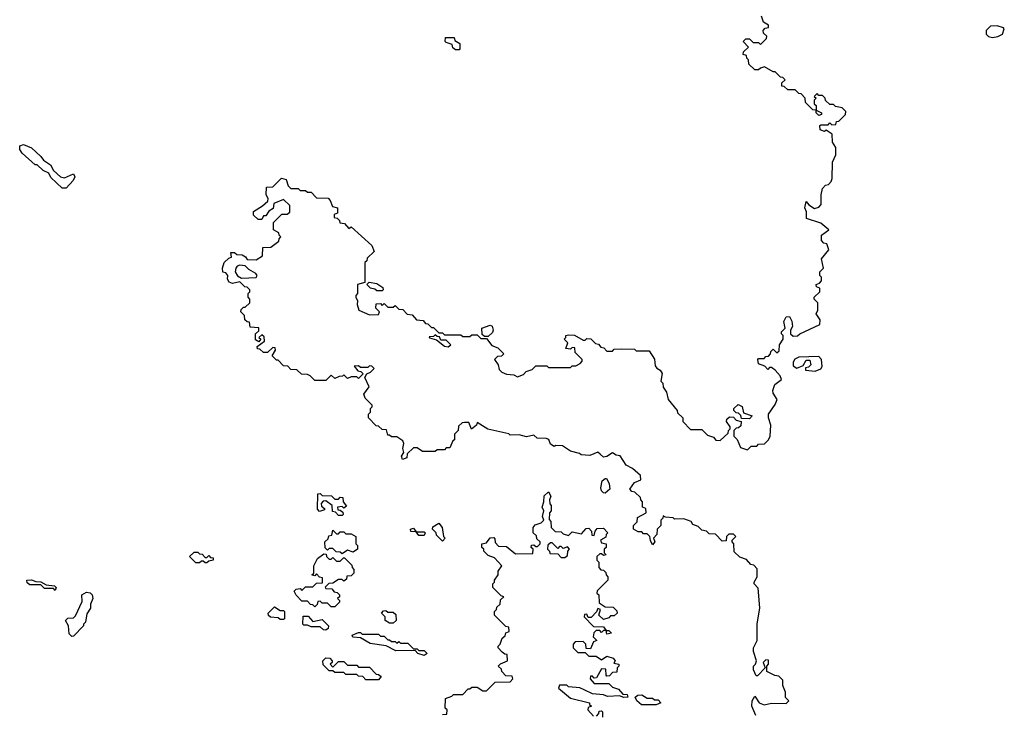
# Model space of a CAD drawing. Extents: x 2737564 to 2859580, y 876530 to 1012372.
# Tile 29 of 110: x 2844910 to 2850300, y 898461 to 902265. Entities that reach past the tile are written whole.
import ezdxf

# ---------------------------------------------------------------- set-up
doc = ezdxf.new("R2010")
doc.units = 0

msp = doc.modelspace()

# ---------------------------------------------------------------- linework, layer by layer
at = {"layer": '0CON05XD'}
for points in [[(2848818.3, 900088.3), (2848831.7, 900071.7), (2848860, 900065), (2848858.3, 900041.7), (2848845, 900030), (2848831.7, 900028.3), (2848820, 900015), (2848820, 899985), (2848837, 899967), (2848855, 899922.5), (2848895, 899910), (2848915, 899930), (2848945, 899930), (2848955, 899940), (2848987, 899943), (2849010, 899965), (2849017.5, 899985), (2849022.5, 900045), (2849010, 900085), (2849010, 900105), (2849045, 900157.5), (2849056.2, 900185), (2849035, 900220), (2849032.5, 900235), (2849043.6, 900266.4), (2849080, 900295), (2849072.5, 900315), (2849046.4, 900346.4), (2849025, 900360), (2849015, 900360), (2849005, 900350), (2848988.3, 900368.3), (2848955, 900380), (2848950, 900405), (2848955, 900410), (2848985, 900410), (2848995, 900420), (2849008.3, 900421.7), (2849020, 900435), (2849021.7, 900448.3), (2849035, 900460), (2849055, 900440), (2849068.3, 900451.7), (2849070, 900485), (2849090, 900515), (2849090, 900535), (2849080, 900545), (2849080, 900555), (2849100, 900575), (2849093, 900613), (2849105, 900637.5), (2849125, 900640), (2849137.5, 900615), (2849140, 900585), (2849130, 900565), (2849130, 900545), (2849145, 900532.5), (2849167, 900533), (2849180, 900545), (2849290, 900595), (2849291.7, 900621.7), (2849270, 900655), (2849280, 900675), (2849280, 900715), (2849260, 900735), (2849260, 900745), (2849290, 900775), (2849290, 900795), (2849271.7, 900801.7), (2849270, 900815), (2849288.3, 900821.7), (2849300, 900835), (2849300, 900855), (2849290, 900865), (2849290, 900885), (2849310, 900905), (2849300, 900955), (2849340, 901005), (2849328.3, 901038.3), (2849311.7, 901041.7), (2849300, 901055), (2849300, 901085), (2849340, 901115), (2849295, 901150), (2849217, 901177), (2849217, 901213), (2849208.8, 901235), (2849215, 901270), (2849230.5, 901250.5), (2849260.7, 901230.7), (2849285, 901237.5), (2849297, 901253), (2849297.5, 901305), (2849305, 901340), (2849321.7, 901358.3), (2849338.3, 901361.7), (2849351.7, 901378.3), (2849357.5, 901395), (2849360, 901485), (2849377.5, 901525), (2849377.5, 901565), (2849360, 901595), (2849358.3, 901638.3), (2849325, 901660), (2849315, 901652.5), (2849291.7, 901661.7), (2849290, 901685), (2849295, 901690), (2849335, 901690), (2849345, 901700), (2849355, 901690), (2849378.3, 901691.7), (2849381.7, 901708.3), (2849395, 901710), (2849430, 901745), (2849431.7, 901761.7), (2849411.7, 901781.7), (2849375, 901790), (2849365, 901800), (2849345, 901800), (2849321.7, 901821.7), (2849320, 901835), (2849305, 901850), (2849285, 901850), (2849275, 901860), (2849260, 901845), (2849270, 901835), (2849260, 901825), (2849260, 901805), (2849270, 901795), (2849270, 901770), (2849300, 901755), (2849300, 901745), (2849285, 901740), (2849270, 901755), (2849270, 901770), (2849251.7, 901771.7), (2849211.7, 901811.7), (2849210, 901835), (2849188.3, 901858.3), (2849175, 901860), (2849155, 901880), (2849115, 901880), (2849095, 901900), (2849081.7, 901901.7), (2849081.7, 901918.3), (2849100, 901935), (2849088.3, 901948.3), (2849075, 901950), (2849045, 901980), (2849035, 901980), (2848986.4, 902006.4), (2848965, 902000), (2848955, 901990), (2848935, 901990), (2848901.7, 902021.7), (2848900, 902045), (2848890, 902055), (2848888.3, 902068.3), (2848870, 902075), (2848871.7, 902088.3), (2848900, 902115), (2848870, 902145), (2848885, 902160), (2848905, 902160), (2848925, 902140), (2848955, 902140), (2848965, 902130), (2848998.3, 902161.7), (2849000, 902175), (2848981.7, 902191.7), (2848980, 902205), (2848991.7, 902218.3), (2849008.3, 902221.7), (2849010, 902235), (2848981.7, 902251.7), (2848970, 902285)], [(2850235, 902167.5), (2850265, 902172.5), (2850290, 902185), (2850300, 902215), (2850295, 902220), (2850261.7, 902231.7), (2850225, 902230), (2850200, 902205), (2850200, 902185), (2850213, 902173), (2850235, 902167.5)], [(2847315, 902100), (2847295, 902100), (2847281.7, 902111.7), (2847278.3, 902128.3), (2847245, 902140), (2847240, 902145), (2847241.7, 902168.3), (2847288.3, 902168.3), (2847291.7, 902151.7), (2847320, 902135), (2847320, 902105), (2847315, 902100)], [(2845142, 901342), (2845080.7, 901400.7), (2845070, 901425), (2845038.8, 901438.8), (2845005, 901470), (2844995, 901470), (2844923.6, 901533.6), (2844910, 901555), (2844910, 901575), (2844931.7, 901581.7), (2844974.1, 901564.1), (2845026.4, 901516.4), (2845040, 901495), (2845079.3, 901469.3), (2845095, 901440), (2845133.9, 901403.9), (2845155, 901398.8), (2845205, 901420), (2845212.5, 901405), (2845202.5, 901385), (2845165, 901343.3), (2845142, 901342)], [(2848957.5, 898525), (2848985, 898512.5), (2849025, 898522.5), (2849105, 898520), (2849120, 898535), (2849103, 898553), (2849101.7, 898581.7), (2849088.3, 898618.3), (2849088.3, 898648.3), (2849065, 898670), (2849043, 898673), (2849000, 898695), (2849000, 898725), (2849010, 898735), (2849008.3, 898758.3), (2848995, 898760), (2848980, 898745), (2848990, 898715), (2848948.3, 898671.7), (2848941.7, 898671.7), (2848927.5, 898705), (2848927.5, 898725), (2848937.5, 898735), (2848943.3, 898755), (2848927.5, 898805), (2848927.5, 898825), (2848947.5, 898865), (2848947.5, 898955), (2848962.5, 899045), (2848951.7, 899151.7), (2848930, 899175), (2848930, 899185), (2848947.5, 899215), (2848947, 899257), (2848928.3, 899278.3), (2848911.7, 899281.7), (2848888.3, 899308.3), (2848851.7, 899321.7), (2848821.7, 899351.7), (2848820, 899395), (2848810, 899405), (2848810, 899415), (2848830, 899435), (2848818.3, 899448.3), (2848791.7, 899448.3), (2848780, 899435), (2848778.3, 899411.7), (2848755, 899410), (2848718.3, 899448.3), (2848685, 899450), (2848670, 899465), (2848645, 899470), (2848625, 899490), (2848595, 899500), (2848585, 899517.5), (2848545, 899532.5), (2848495, 899530), (2848487, 899537), (2848445, 899540), (2848431.7, 899548.3), (2848430, 899535), (2848420, 899525), (2848420, 899495), (2848400, 899475), (2848397.5, 899445), (2848380, 899425), (2848387.5, 899405), (2848375, 899390), (2848363, 899413), (2848360, 899435), (2848345, 899450), (2848325, 899450), (2848315, 899460), (2848295, 899460), (2848270, 899475), (2848270, 899495), (2848290, 899515), (2848291.7, 899538.3), (2848340, 899565), (2848338.3, 899588.3), (2848320, 899595), (2848320, 899625), (2848310, 899635), (2848308.3, 899648.3), (2848278.3, 899678.3), (2848261.7, 899681.7), (2848250, 899695), (2848275, 899730), (2848310, 899745), (2848308.3, 899768.3), (2848265, 899807.5), (2848230, 899825), (2848197, 899877), (2848175, 899880), (2848155, 899892.5), (2848125, 899873.8), (2848105, 899870), (2848087.5, 899885), (2848075, 899897.5), (2848031.7, 899878.3), (2847983, 899883), (2847975, 899890), (2847925, 899902.5), (2847881.7, 899931.7), (2847845, 899932.5), (2847835, 899927.5), (2847815, 899940), (2847806.4, 899966.4), (2847791.7, 899971.7), (2847743, 899973), (2847725, 899990), (2847685, 899980), (2847645, 899992.5), (2847595, 899990), (2847587, 899997), (2847473, 900023), (2847415, 900060), (2847410, 900045), (2847382.5, 900022.5), (2847368.3, 900058.3), (2847345, 900060), (2847333, 900057), (2847311.7, 900038.3), (2847310, 900015), (2847290, 899995), (2847290, 899965), (2847281.7, 899958.3), (2847265, 899920), (2847245, 899920), (2847235, 899910), (2847195, 899910), (2847185, 899900), (2847115, 899900), (2847085, 899920), (2847065, 899920), (2847031.7, 899888.3), (2847030, 899865), (2847005, 899857.5), (2847000, 899875), (2847012.5, 899895), (2847007, 899917), (2847012.5, 899945), (2847008.3, 899958.3), (2846975, 899980), (2846945, 899980), (2846935, 899990), (2846925, 899990), (2846918.3, 900018.3), (2846895, 900020), (2846875, 900040), (2846861.7, 900041.7), (2846820, 900085), (2846820, 900105), (2846830, 900115), (2846830, 900135), (2846840, 900145), (2846840, 900155), (2846801.7, 900191.7), (2846793.8, 900215), (2846822.5, 900255), (2846800, 900305), (2846810, 900325), (2846830, 900335), (2846850, 900355), (2846838.3, 900368.3), (2846825, 900370), (2846815, 900360), (2846775, 900360), (2846765, 900370), (2846741.7, 900368.3), (2846761.7, 900341.7), (2846778.3, 900338.3), (2846790, 900325), (2846765, 900300), (2846755, 900310), (2846725, 900310), (2846705, 900300), (2846685, 900320), (2846677.5, 900312.5), (2846658.3, 900311.7), (2846635, 900300), (2846615, 900317.5), (2846585, 900290), (2846525, 900290), (2846500, 900315), (2846485, 900322.5), (2846453, 900323), (2846427, 900347), (2846395, 900350), (2846378.3, 900368.3), (2846355, 900370), (2846325, 900400), (2846315, 900400), (2846292.5, 900425), (2846310, 900455), (2846308.3, 900468.3), (2846295, 900470), (2846267, 900443), (2846245, 900442.5), (2846225, 900460), (2846211.7, 900461.7), (2846210, 900475), (2846250, 900505), (2846248.3, 900528.3), (2846235, 900540), (2846220, 900525), (2846230, 900515), (2846218.3, 900501.7), (2846201.7, 900511.7), (2846200, 900545), (2846218.3, 900561.7), (2846218.3, 900578.3), (2846171.7, 900581.7), (2846168.3, 900608.3), (2846155, 900610), (2846141.7, 900621.7), (2846140, 900645), (2846120, 900665), (2846121.7, 900678.3), (2846135, 900690), (2846145, 900690), (2846170, 900715), (2846170, 900735), (2846160, 900745), (2846160, 900765), (2846170, 900775), (2846170, 900785), (2846155, 900800), (2846141.7, 900801.7), (2846115, 900830), (2846075, 900820), (2846057, 900827), (2846047.5, 900845), (2846050, 900865), (2846038.3, 900878.3), (2846021.7, 900881.7), (2846020, 900905), (2846030, 900935), (2846055, 900960), (2846070, 900965), (2846065, 900990), (2846085, 900990), (2846098.3, 900978.3), (2846127, 900977), (2846146.7, 900966.7), (2846155, 900952.5), (2846205, 900950), (2846238.3, 900971.7), (2846241.7, 901018.3), (2846285, 901020), (2846328.3, 901051.7), (2846330, 901065), (2846340, 901075), (2846330, 901085), (2846328.3, 901098.3), (2846300, 901115), (2846300, 901155), (2846345, 901200), (2846375, 901200), (2846388.3, 901211.7), (2846388.3, 901248.3), (2846355, 901280), (2846301.7, 901258.3), (2846298.3, 901231.7), (2846273.3, 901216.7), (2846258.3, 901191.7), (2846245, 901190), (2846235, 901170), (2846215, 901170), (2846190, 901195), (2846190, 901215), (2846240, 901245), (2846268.3, 901271.7), (2846270, 901285), (2846260, 901305), (2846261.7, 901348.3), (2846295, 901350), (2846343, 901397), (2846369.3, 901389.3), (2846380, 901355), (2846395, 901340), (2846435, 901340), (2846445, 901330), (2846475, 901330), (2846485, 901320), (2846505, 901320), (2846535, 901290), (2846598.3, 901288.3), (2846610, 901275), (2846621.7, 901241.7), (2846650, 901235), (2846650, 901205), (2846631.7, 901198.3), (2846631.7, 901181.7), (2846648.3, 901178.3), (2846660, 901165), (2846661.7, 901151.7), (2846688.3, 901148.3), (2846711.7, 901121.7), (2846725, 901130), (2846838.3, 901028.3), (2846850, 900995), (2846811.7, 900958.3), (2846810, 900945), (2846800, 900935), (2846800, 900825), (2846760, 900815), (2846760, 900765), (2846750, 900755), (2846750, 900745), (2846760, 900725), (2846757.5, 900705), (2846766.2, 900675), (2846825, 900648.8), (2846875, 900650), (2846880, 900665), (2846860, 900685), (2846861.7, 900708.3), (2846885, 900710), (2846895, 900700), (2846905, 900710), (2846925, 900690), (2846955, 900690), (2846965, 900700), (2846985, 900680), (2847008.3, 900678.3), (2847031.7, 900651.7), (2847058.3, 900648.3), (2847081.7, 900621.7), (2847118.3, 900618.3), (2847131.7, 900601.7), (2847145, 900600), (2847165, 900580), (2847175, 900580), (2847205, 900550), (2847225, 900550), (2847235, 900540), (2847325, 900540), (2847335, 900530), (2847375, 900530), (2847385, 900540), (2847415, 900540), (2847435, 900520), (2847465, 900520), (2847495, 900480), (2847528.3, 900468.3), (2847560, 900435), (2847548.3, 900421.7), (2847525, 900420), (2847510, 900405), (2847530, 900375), (2847535, 900350), (2847550, 900335), (2847575, 900323.3), (2847615, 900320), (2847635, 900310), (2847668.3, 900321.7), (2847681.7, 900338.3), (2847715, 900350), (2847735, 900370), (2847795, 900370), (2847805, 900360), (2847925, 900360), (2847935, 900370), (2847955, 900370), (2847978.3, 900381.7), (2847990, 900395), (2847990, 900405), (2847951.7, 900441.7), (2847948.3, 900468.3), (2847935, 900470), (2847925, 900460), (2847900, 900465), (2847910, 900495), (2847890, 900515), (2847900, 900525), (2847900, 900535), (2847915, 900540), (2847947, 900537), (2847995, 900510), (2848005, 900510), (2848015, 900520), (2848037, 900517), (2848061.7, 900491.7), (2848078.3, 900488.3), (2848091.7, 900471.7), (2848108.3, 900468.3), (2848125, 900450), (2848155, 900450), (2848165, 900460), (2848205, 900462.5), (2848275, 900460), (2848285, 900452.5), (2848355, 900452.5), (2848385.8, 900405.8), (2848389.3, 900369.3), (2848397, 900357), (2848416.4, 900346.4), (2848427, 900327), (2848420, 900285), (2848430, 900275), (2848433, 900253), (2848450, 900225), (2848460, 900185), (2848510, 900125), (2848511.7, 900111.7), (2848540, 900085), (2848540, 900065), (2848581.7, 900021.7), (2848645, 900020), (2848675, 899990), (2848708.3, 899978.3), (2848721.7, 899961.7), (2848745, 899960), (2848788.3, 900001.7), (2848790, 900015), (2848800, 900025), (2848800, 900035), (2848780, 900065), (2848781.7, 900078.3), (2848795, 900090), (2848818.3, 900088.3)], [(2846125, 900850), (2846205, 900852.5), (2846210, 900865), (2846202.5, 900875), (2846165, 900896.7), (2846145, 900916.7), (2846115, 900920), (2846100, 900915), (2846092.5, 900905), (2846090, 900885), (2846103, 900863), (2846125, 900850)], [(2846895, 900780), (2846865, 900780), (2846855, 900790), (2846830, 900795), (2846810, 900815), (2846822.5, 900827.5), (2846865, 900820), (2846898.3, 900798.3), (2846900, 900785), (2846895, 900780)], [(2847475, 900530), (2847455, 900530), (2847441.7, 900541.7), (2847440, 900575), (2847485, 900592.5), (2847496.7, 900586.7), (2847502.5, 900565), (2847498.8, 900551.2), (2847475, 900530)], [(2847255, 900473.8), (2847270, 900485), (2847245, 900510), (2847215, 900510), (2847208.3, 900528.3), (2847195, 900530), (2847185, 900540), (2847175, 900530), (2847151.7, 900528.3), (2847153, 900523), (2847192.5, 900512.5), (2847235, 900477.5), (2847255, 900473.8)], [(2849265, 900340), (2849295, 900352.5), (2849302.5, 900365), (2849300, 900405), (2849285, 900420), (2849175, 900417.5), (2849153.6, 900406.4), (2849145, 900390), (2849145, 900370), (2849165, 900357.5), (2849198.3, 900371.7), (2849215, 900400), (2849235, 900400), (2849240, 900375), (2849228.3, 900361.7), (2849211.7, 900358.3), (2849212.5, 900345), (2849265, 900340)], [(2848905, 900080), (2848861.7, 900081.7), (2848858.3, 900098.3), (2848845, 900110), (2848831.7, 900111.7), (2848820, 900125), (2848820, 900135), (2848843, 900157), (2848865, 900147.5), (2848871.7, 900111.7), (2848920, 900095), (2848905, 900080)], [(2848115, 899672.5), (2848105, 899673.3), (2848094.2, 899684.2), (2848091.7, 899701.7), (2848099.5, 899740.5), (2848115, 899753.3), (2848123, 899753), (2848137.5, 899725), (2848140, 899695), (2848115, 899672.5)], [(2846675, 899550), (2846655, 899550), (2846638.3, 899568.3), (2846621.7, 899571.7), (2846620, 899605), (2846585, 899630), (2846571.7, 899628.3), (2846560, 899615), (2846561.7, 899601.7), (2846578.3, 899588.3), (2846578.3, 899581.7), (2846551.7, 899571.7), (2846540, 899585), (2846541.7, 899668.3), (2846555, 899670), (2846565, 899660), (2846617, 899657), (2846635, 899640), (2846655, 899640), (2846665, 899650), (2846678.3, 899648.3), (2846680, 899625), (2846698.3, 899601.7), (2846685, 899590), (2846675, 899600), (2846650, 899595), (2846651.7, 899581.7), (2846665, 899580), (2846678.3, 899568.3), (2846680, 899555), (2846675, 899550)], [(2847225, 898460), (2847248.3, 898461.7), (2847250, 898485), (2847240, 898495), (2847241.7, 898548.3), (2847275, 898560), (2847285, 898570), (2847335, 898570), (2847365, 898600), (2847375, 898600), (2847385, 898610), (2847415, 898610), (2847445, 898590), (2847465, 898590), (2847513, 898637), (2847595, 898640), (2847610, 898655), (2847605, 898670), (2847571.7, 898671.7), (2847550, 898695), (2847548.3, 898708.3), (2847530, 898725), (2847541.7, 898738.3), (2847580, 898755), (2847578.3, 898788.3), (2847565, 898790), (2847551.7, 898801.7), (2847530, 898825), (2847530, 898835), (2847540, 898845), (2847551.7, 898878.3), (2847568.3, 898891.7), (2847571.7, 898908.3), (2847590, 898915), (2847588.3, 898938.3), (2847571.7, 898941.7), (2847510, 899005), (2847510, 899025), (2847520, 899035), (2847521.7, 899048.3), (2847540, 899065), (2847541.7, 899088.3), (2847560, 899105), (2847545, 899110), (2847500, 899155), (2847500, 899175), (2847510, 899185), (2847510, 899195), (2847530, 899225), (2847530, 899245), (2847550, 899275), (2847508.3, 899318.3), (2847475, 899330), (2847450, 899355), (2847450, 899365), (2847440, 899375), (2847440, 899395), (2847465, 899400), (2847485, 899427.5), (2847505, 899430), (2847511.7, 899421.7), (2847513, 899403), (2847531.7, 899381.7), (2847575, 899380), (2847625, 899340), (2847718.3, 899341.7), (2847720, 899365), (2847710, 899375), (2847711.7, 899388.3), (2847725, 899390), (2847735, 899380), (2847745, 899380), (2847760, 899395), (2847760, 899405), (2847741.7, 899421.7), (2847738.3, 899438.3), (2847720, 899455), (2847720, 899485), (2847731.7, 899498.3), (2847765, 899510), (2847780, 899525), (2847772.5, 899545), (2847780, 899575), (2847770, 899595), (2847780, 899625), (2847781.7, 899658.3), (2847805, 899680), (2847817.5, 899655), (2847810, 899635), (2847813, 899613), (2847820, 899605), (2847820, 899575), (2847810, 899565), (2847808.3, 899528.3), (2847817, 899517), (2847820, 899485), (2847841.7, 899461.7), (2847875, 899460), (2847885, 899450), (2847915, 899440), (2847935, 899460), (2847985, 899450), (2848011.7, 899478.3), (2848025, 899480), (2848040, 899465), (2848041.7, 899441.7), (2848055, 899440), (2848060, 899465), (2848071.7, 899478.3), (2848105, 899480), (2848130, 899455), (2848120, 899445), (2848118.3, 899431.7), (2848090, 899415), (2848095, 899400), (2848120, 899395), (2848120, 899375), (2848110, 899365), (2848110, 899345), (2848120, 899335), (2848105, 899330), (2848095, 899340), (2848085, 899340), (2848070, 899325), (2848070, 899305), (2848080, 899295), (2848080, 899265), (2848091.7, 899251.7), (2848105, 899250), (2848118.3, 899238.3), (2848120, 899225), (2848130, 899215), (2848130, 899195), (2848071.7, 899138.3), (2848070, 899125), (2848080, 899115), (2848081.7, 899071.7), (2848115, 899050), (2848158.3, 899048.3), (2848178.3, 899028.3), (2848180, 899015), (2848165, 899000), (2848145, 899000), (2848135, 898990), (2848105, 898980), (2848080, 899005), (2848090, 899035), (2848075, 899040), (2848068.3, 899021.7), (2848038.3, 898991.7), (2848021.7, 898991.7), (2848015, 899010), (2848001.7, 899008.3), (2848000, 898995), (2848051.7, 898941.7), (2848105, 898940), (2848120, 898920), (2848135, 898920), (2848150, 898905), (2848125, 898900), (2848120, 898920), (2848105, 898920), (2848095, 898910), (2848085, 898920), (2848065, 898920), (2848053, 898907), (2848050, 898885), (2848070, 898865), (2848051.7, 898858.3), (2848035, 898820), (2848011.7, 898821.7), (2848010, 898845), (2847995, 898860), (2847951.7, 898858.3), (2847940, 898845), (2847940, 898825), (2847965, 898800), (2848005, 898800), (2848025, 898780), (2848065, 898780), (2848095, 898760), (2848125, 898780), (2848158.3, 898768.3), (2848170, 898755), (2848161.7, 898741.7), (2848190, 898735), (2848190, 898725), (2848180, 898715), (2848178.3, 898691.7), (2848155, 898690), (2848138.3, 898671.7), (2848125, 898670), (2848120, 898675), (2848118.3, 898708.3), (2848095, 898710), (2848068.3, 898661.7), (2848055, 898660), (2848045, 898670), (2848035, 898670), (2848032.5, 898655), (2848055, 898630), (2848135, 898630), (2848155, 898610), (2848188.3, 898598.3), (2848211.7, 898571.7), (2848235, 898570), (2848240, 898555), (2848215, 898552.5), (2848195, 898562.5), (2848128.3, 898558.3), (2848105, 898567.5), (2848045, 898572.5), (2848000, 898595), (2847977, 898607), (2847915, 898612.5), (2847905, 898620), (2847865, 898620), (2847860, 898605), (2847925, 898550), (2848030, 898525), (2848030, 898515), (2848040, 898505), (2848021.7, 898498.3), (2848020, 898485), (2848051.7, 898451.7)], [(2847225, 899410), (2847191.7, 899441.7), (2847190, 899455), (2847170, 899475), (2847171.7, 899488.3), (2847205, 899507.5), (2847222.5, 899485), (2847230, 899435), (2847240, 899425), (2847225, 899410)], [(2846675, 899340), (2846665, 899350), (2846641.7, 899351.7), (2846625, 899370), (2846605, 899370), (2846595, 899360), (2846583, 899373), (2846580, 899405), (2846598.3, 899421.7), (2846601.7, 899438.3), (2846618.3, 899441.7), (2846625, 899470), (2846645, 899450), (2846655, 899450), (2846665, 899460), (2846685, 899460), (2846695, 899450), (2846725, 899450), (2846750, 899435), (2846750, 899395), (2846760, 899385), (2846760, 899365), (2846735, 899350), (2846705, 899360), (2846675, 899340)], [(2847125, 899440), (2847095, 899440), (2847080, 899460), (2847051.7, 899461.7), (2847050, 899475), (2847065, 899480), (2847080, 899460), (2847125, 899460), (2847130, 899455), (2847125, 899440)], [(2847895, 899320), (2847908.3, 899331.7), (2847910, 899355), (2847920, 899365), (2847908.3, 899378.3), (2847885, 899370), (2847875, 899380), (2847865, 899380), (2847855, 899370), (2847825, 899400), (2847815, 899400), (2847801.7, 899388.3), (2847800, 899365), (2847810, 899355), (2847811.7, 899341.7), (2847855, 899340), (2847875, 899320), (2847895, 899320)], [(2845935, 899290), (2845925, 899290), (2845915, 899300), (2845905, 899300), (2845895, 899290), (2845875, 899290), (2845840, 899325), (2845865, 899350), (2845885, 899350), (2845895, 899340), (2845908.3, 899338.3), (2845925, 899320), (2845935, 899320), (2845945, 899330), (2845955, 899320), (2845968.3, 899318.3), (2845970, 899305), (2845945, 899300), (2845935, 899290)], [(2846635, 899050), (2846615, 899050), (2846595, 899070), (2846565, 899070), (2846555, 899080), (2846541.7, 899078.3), (2846538.3, 899061.7), (2846525, 899050), (2846515, 899060), (2846501.7, 899061.7), (2846485, 899080), (2846455, 899080), (2846423.6, 899113.6), (2846412.5, 899135), (2846423, 899147), (2846445, 899150), (2846455, 899140), (2846475, 899160), (2846515, 899160), (2846535, 899180), (2846568.3, 899181.7), (2846568.3, 899208.3), (2846551.7, 899211.7), (2846535, 899230), (2846525, 899220), (2846510, 899225), (2846520, 899235), (2846520, 899275), (2846540, 899315), (2846575, 899340), (2846588.3, 899338.3), (2846590, 899325), (2846605, 899310), (2846615, 899310), (2846625, 899320), (2846645, 899300), (2846665, 899300), (2846681.7, 899318.3), (2846688.3, 899318.3), (2846728.3, 899278.3), (2846730, 899265), (2846740, 899255), (2846740, 899235), (2846725, 899220), (2846701.7, 899218.3), (2846698.3, 899201.7), (2846685, 899190), (2846675, 899200), (2846655, 899200), (2846625, 899180), (2846601.7, 899178.3), (2846581.7, 899158.3), (2846585, 899150), (2846618.3, 899148.3), (2846631.7, 899131.7), (2846648.3, 899128.3), (2846660, 899115), (2846660, 899105), (2846650, 899095), (2846660, 899085), (2846660, 899075), (2846635, 899050)], [(2845105, 899140), (2845095, 899150), (2845045, 899150), (2845025, 899170), (2844965, 899170), (2844951.7, 899181.7), (2844950, 899195), (2844975, 899197.5), (2844998.3, 899188.3), (2845025, 899187.5), (2845055, 899170), (2845100, 899165), (2845110, 899155), (2845105, 899140)], [(2845195, 898887.5), (2845181.7, 898901.7), (2845177.5, 898945), (2845160, 898975), (2845173, 898987), (2845205, 898990), (2845215, 899000), (2845251.7, 899078.3), (2845250, 899115), (2845275, 899130), (2845295, 899126.7), (2845306.7, 899115), (2845310, 899095), (2845297.5, 899065), (2845297, 899043), (2845278.3, 899011.7), (2845270, 898965), (2845260, 898955), (2845260, 898945), (2845205, 898890), (2845195, 898887.5)], [(2846355, 898980), (2846335, 898980), (2846325, 898990), (2846283, 898993), (2846271.7, 899001.7), (2846270, 899015), (2846305, 899050), (2846335, 899030), (2846355, 899030), (2846360, 899025), (2846360, 898985), (2846355, 898980)], [(2846585, 898922.5), (2846573, 898923), (2846555, 898940), (2846505, 898940), (2846485, 898950), (2846465, 898950), (2846460, 898955), (2846461.7, 898998.3), (2846488.3, 898998.3), (2846515, 898970), (2846565, 898980), (2846600, 898945), (2846598.3, 898931.7), (2846585, 898922.5)], [(2846955, 898960), (2846935, 898960), (2846910, 898975), (2846910, 898995), (2846890, 899015), (2846901.7, 899028.3), (2846915, 899030), (2846925, 899020), (2846955, 899020), (2846968.3, 899008.3), (2846970, 898975), (2846955, 898960)], [(2847125, 898783.3), (2847090, 898795), (2847075, 898810), (2846968.3, 898808.3), (2846917, 898837), (2846828.3, 898848.3), (2846775, 898880), (2846733, 898883), (2846730, 898895), (2846765, 898910), (2846775, 898910), (2846785, 898900), (2846875, 898900), (2846885, 898890), (2846905, 898890), (2846925, 898870), (2846935, 898870), (2846945, 898860), (2846965, 898860), (2846975, 898850), (2846985, 898860), (2846995, 898850), (2847035, 898850), (2847065, 898820), (2847085, 898820), (2847095, 898810), (2847125, 898810), (2847140, 898795), (2847125, 898783.3)], [(2846875, 898650), (2846805, 898650), (2846788.3, 898668.3), (2846765, 898670), (2846755, 898680), (2846695, 898680), (2846685, 898690), (2846635, 898690), (2846625, 898700), (2846605, 898700), (2846571.7, 898731.7), (2846570, 898755), (2846585, 898770), (2846608.3, 898768.3), (2846620, 898755), (2846620, 898745), (2846610, 898735), (2846625, 898720), (2846655, 898750), (2846685, 898750), (2846705, 898730), (2846755, 898730), (2846765, 898720), (2846825, 898720), (2846861.7, 898681.7), (2846875, 898680), (2846888.3, 898668.3), (2846875, 898650)], [(2848395, 898512.5), (2848313, 898513), (2848287.5, 898535), (2848280, 898555), (2848293, 898567), (2848315, 898567.5), (2848345, 898550), (2848375, 898550), (2848385, 898540), (2848405, 898540), (2848420, 898525), (2848395, 898512.5)], [(2848940, 898455), (2848917.5, 898505), (2848920, 898535), (2848935, 898560), (2848957.5, 898525)], [(2848068.3, 898451.7), (2848080, 898465), (2848081.7, 898478.3), (2848095, 898480), (2848100, 898475), (2848100, 898445)]]:
    msp.add_lwpolyline(points, dxfattribs=at)

doc.saveas('drawing.dxf')
